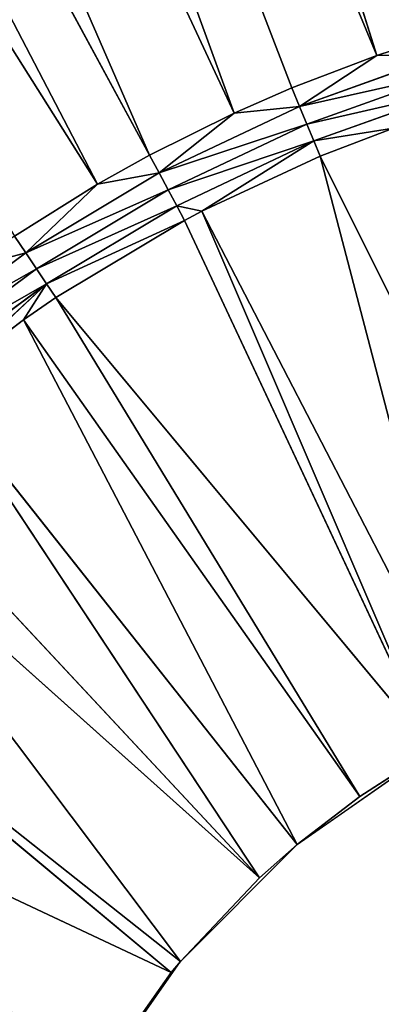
# Model space of a CAD drawing. Extents: x 0 to 700, y 0 to 509.
# Tile 113 of 243: x 329 to 338, y 213 to 236. Entities that reach past the tile are written whole.
import ezdxf

# ---------------------------------------------------------------- set-up
doc = ezdxf.new("R2010")
doc.units = 0
doc.header["$LTSCALE"] = 25.4
doc.layers.get('0').update_dxf_attribs({"linetype": 'CONTINUOUS'})

# ---------------------------------------------------------------- blocks, each defined once
blk = doc.blocks.new('5902539864168_-_S_STL')
at = {"color": 0}
for p, q in [((331.223, 23.068, 276.854), (282.625, 29.439, 199.773)), ((331.223, 23.068, 276.854), (282.625, 29.439, 199.773)), ((332.43, 23.068, 276.18), (291.087, 29.142, 199.789)), ((332.43, 23.068, 276.18), (291.087, 29.142, 199.789)), ((334.396, 23.068, 275.203), (299.172, 28.887, 199.802)), ((334.396, 23.068, 275.203), (299.172, 28.887, 199.802)), ((335.736, 23.068, 274.616), (306.934, 28.673, 199.812)), ((335.736, 23.068, 274.616), (306.934, 28.673, 199.812)), ((337.712, 23.068, 273.863), (306.934, 28.673, 199.812)), ((337.712, 23.068, 273.863), (306.934, 28.673, 199.812)), ((337.712, 23.068, 273.863), (314.424, 28.495, 199.821)), ((337.712, 23.068, 273.863), (314.424, 28.495, 199.821)), ((329.551, 22.998, 278.448), (326.65, 22.998, 280.599)), ((329.551, 22.998, 278.448), (326.65, 22.998, 280.599)), ((328.224, 23.068, 278.802), (329.551, 22.998, 278.448)), ((328.224, 23.068, 278.802), (329.551, 22.998, 278.448)), ((331.223, 23.068, 276.854), (329.293, 23.068, 278.06)), ((329.293, 23.068, 278.06), (329.551, 22.998, 278.448)), ((329.293, 23.068, 278.06), (329.551, 22.998, 278.448)), ((331.223, 23.068, 276.854), (329.293, 23.068, 278.06)), ((329.551, 22.998, 278.448), (331.223, 23.068, 276.854)), ((329.551, 22.998, 278.448), (331.223, 23.068, 276.854)), ((329.801, 22.857, 278.821), (329.551, 22.998, 278.448)), ((329.551, 22.998, 278.448), (332.649, 22.998, 276.591)), ((329.551, 22.998, 278.448), (332.649, 22.998, 276.591)), ((329.801, 22.857, 278.821), (329.551, 22.998, 278.448)), ((332.43, 23.068, 276.18), (331.223, 23.068, 276.854)), ((331.223, 23.068, 276.854), (332.649, 22.998, 276.591)), ((331.223, 23.068, 276.854), (332.649, 22.998, 276.591)), ((332.43, 23.068, 276.18), (331.223, 23.068, 276.854)), ((334.396, 23.068, 275.203), (332.43, 23.068, 276.18)), ((332.43, 23.068, 276.18), (332.649, 22.998, 276.591)), ((332.43, 23.068, 276.18), (332.649, 22.998, 276.591)), ((334.396, 23.068, 275.203), (332.43, 23.068, 276.18)), ((332.649, 22.998, 276.591), (334.396, 23.068, 275.203)), ((332.649, 22.998, 276.591), (334.396, 23.068, 275.203)), ((335.915, 22.998, 275.046), (332.649, 22.998, 276.591)), ((332.649, 22.998, 276.591), (332.861, 22.857, 276.987)), ((335.915, 22.998, 275.046), (332.649, 22.998, 276.591)), ((332.649, 22.998, 276.591), (332.861, 22.857, 276.987)), ((335.915, 22.998, 275.046), (334.396, 23.068, 275.203)), ((335.915, 22.998, 275.046), (334.396, 23.068, 275.203)), ((335.736, 23.068, 274.616), (334.396, 23.068, 275.203)), ((335.736, 23.068, 274.616), (334.396, 23.068, 275.203)), ((337.712, 23.068, 273.863), (335.736, 23.068, 274.616)), ((335.736, 23.068, 274.616), (335.915, 22.998, 275.046)), ((335.736, 23.068, 274.616), (335.915, 22.998, 275.046)), ((337.712, 23.068, 273.863), (335.736, 23.068, 274.616)), ((335.915, 22.998, 275.046), (337.712, 23.068, 273.863)), ((335.915, 22.998, 275.046), (337.712, 23.068, 273.863)), ((335.915, 22.998, 275.046), (339.316, 22.998, 273.829)), ((335.915, 22.998, 275.046), (339.316, 22.998, 273.829)), ((335.915, 22.998, 275.046), (336.086, 22.857, 275.461)), ((335.915, 22.998, 275.046), (336.086, 22.857, 275.461)), ((339.18, 23.068, 273.384), (337.712, 23.068, 273.863)), ((337.712, 23.068, 273.863), (339.316, 22.998, 273.829)), ((337.712, 23.068, 273.863), (339.316, 22.998, 273.829)), ((339.18, 23.068, 273.384), (337.712, 23.068, 273.863)), ((329.801, 22.857, 278.821), (326.935, 22.857, 280.946)), ((329.801, 22.857, 278.821), (326.935, 22.857, 280.946)), ((327.202, 22.647, 281.272), (330.035, 22.647, 279.171)), ((327.202, 22.647, 281.272), (330.035, 22.647, 279.171)), ((327.445, 22.373, 281.568), (330.035, 22.647, 279.171)), ((327.445, 22.373, 281.568), (330.035, 22.647, 279.171)), ((329.497, 22.373, 280.005), (330.035, 22.647, 279.171)), ((329.497, 22.373, 280.005), (330.035, 22.647, 279.171)), ((330.035, 22.647, 279.171), (329.801, 22.857, 278.821)), ((329.801, 22.857, 278.821), (332.861, 22.857, 276.987)), ((329.801, 22.857, 278.821), (332.861, 22.857, 276.987)), ((330.035, 22.647, 279.171), (329.801, 22.857, 278.821)), ((330.035, 22.647, 279.171), (333.06, 22.647, 277.358)), ((330.035, 22.647, 279.171), (333.06, 22.647, 277.358)), ((330.035, 22.647, 279.171), (330.248, 22.373, 279.49)), ((330.035, 22.647, 279.171), (330.248, 22.373, 279.49)), ((336.086, 22.857, 275.461), (332.861, 22.857, 276.987)), ((332.861, 22.857, 276.987), (333.06, 22.647, 277.358)), ((336.086, 22.857, 275.461), (332.861, 22.857, 276.987)), ((332.861, 22.857, 276.987), (333.06, 22.647, 277.358)), ((333.643, 22.373, 277.484), (333.06, 22.647, 277.358)), ((333.06, 22.647, 277.358), (333.24, 22.373, 277.696)), ((333.643, 22.373, 277.484), (333.06, 22.647, 277.358)), ((336.248, 22.647, 275.85), (333.06, 22.647, 277.358)), ((336.248, 22.647, 275.85), (333.06, 22.647, 277.358)), ((333.06, 22.647, 277.358), (333.24, 22.373, 277.696)), ((336.248, 22.647, 275.85), (333.643, 22.373, 277.484)), ((336.248, 22.647, 275.85), (333.643, 22.373, 277.484)), ((336.086, 22.857, 275.461), (339.446, 22.857, 274.259)), ((336.086, 22.857, 275.461), (339.446, 22.857, 274.259)), ((336.086, 22.857, 275.461), (336.248, 22.647, 275.85)), ((336.086, 22.857, 275.461), (336.248, 22.647, 275.85)), ((336.394, 22.373, 276.204), (336.248, 22.647, 275.85)), ((336.248, 22.647, 275.85), (339.568, 22.647, 274.662)), ((336.248, 22.647, 275.85), (339.568, 22.647, 274.662)), ((336.248, 22.647, 275.85), (338.094, 22.373, 275.551)), ((336.248, 22.647, 275.85), (338.094, 22.373, 275.551)), ((336.394, 22.373, 276.204), (336.248, 22.647, 275.85)), ((332.934, 11.001, 295.167), (320.439, 22.373, 289.299)), ((332.934, 11.001, 295.167), (320.439, 22.373, 289.299)), ((332.934, 11.001, 295.167), (322.517, 22.373, 286.497)), ((332.934, 11.001, 295.167), (322.517, 22.373, 286.497)), ((333.147, 11.001, 294.91), (322.517, 22.373, 286.497)), ((333.147, 11.001, 294.91), (322.517, 22.373, 286.497)), ((333.147, 11.001, 294.91), (324.86, 22.373, 283.911)), ((333.147, 11.001, 294.91), (324.86, 22.373, 283.911)), ((334.984, 11.001, 292.973), (324.86, 22.373, 283.911)), ((334.984, 11.001, 292.973), (324.86, 22.373, 283.911)), ((334.984, 11.001, 292.973), (325.733, 22.373, 283.068)), ((334.984, 11.001, 292.973), (325.733, 22.373, 283.068)), ((334.984, 11.001, 292.973), (327.445, 22.373, 281.568)), ((334.984, 11.001, 292.973), (327.445, 22.373, 281.568)), ((335.859, 11.001, 292.198), (327.445, 22.373, 281.568)), ((335.859, 11.001, 292.198), (327.445, 22.373, 281.568)), ((329.497, 22.373, 280.005), (327.445, 22.373, 281.568)), ((329.497, 22.373, 280.005), (327.445, 22.373, 281.568)), ((335.859, 11.001, 292.198), (329.497, 22.373, 280.005)), ((335.859, 11.001, 292.198), (329.497, 22.373, 280.005)), ((337.313, 11.001, 291.078), (329.497, 22.373, 280.005)), ((337.313, 11.001, 291.078), (329.497, 22.373, 280.005)), ((330.248, 22.373, 279.49), (329.497, 22.373, 280.005)), ((330.248, 22.373, 279.49), (329.497, 22.373, 280.005)), ((337.313, 11.001, 291.078), (330.248, 22.373, 279.49)), ((337.313, 11.001, 291.078), (330.248, 22.373, 279.49)), ((339, 11.001, 289.999), (330.248, 22.373, 279.49)), ((339, 11.001, 289.999), (330.248, 22.373, 279.49)), ((333.24, 22.373, 277.696), (330.248, 22.373, 279.49)), ((333.24, 22.373, 277.696), (330.248, 22.373, 279.49)), ((339, 11.001, 289.999), (333.24, 22.373, 277.696)), ((339, 11.001, 289.999), (333.24, 22.373, 277.696)), ((333.643, 22.373, 277.484), (333.24, 22.373, 277.696)), ((333.643, 22.373, 277.484), (333.24, 22.373, 277.696)), ((339, 11.001, 289.999), (333.643, 22.373, 277.484)), ((339, 11.001, 289.999), (333.643, 22.373, 277.484)), ((339.879, 11.001, 289.518), (333.643, 22.373, 277.484)), ((339.879, 11.001, 289.518), (333.643, 22.373, 277.484)), ((336.394, 22.373, 276.204), (333.643, 22.373, 277.484)), ((336.394, 22.373, 276.204), (333.643, 22.373, 277.484)), ((339.879, 11.001, 289.518), (336.394, 22.373, 276.204)), ((339.879, 11.001, 289.518), (336.394, 22.373, 276.204)), ((342.476, 11.001, 288.378), (336.394, 22.373, 276.204)), ((342.476, 11.001, 288.378), (336.394, 22.373, 276.204)), ((338.094, 22.373, 275.551), (336.394, 22.373, 276.204)), ((338.094, 22.373, 275.551), (336.394, 22.373, 276.204)), ((332.934, 11.001, 295.167), (330.947, 0, 298.051)), ((332.934, 11.001, 295.167), (330.947, 0, 298.051)), ((332.934, 11.001, 295.167), (331.203, 11.001, 297.62)), ((332.934, 11.001, 295.167), (331.203, 11.001, 297.62)), ((333.147, 0, 294.91), (332.934, 11.001, 295.167)), ((333.147, 11.001, 294.91), (332.934, 11.001, 295.167)), ((333.147, 0, 294.91), (332.934, 11.001, 295.167)), ((333.147, 11.001, 294.91), (332.934, 11.001, 295.167)), ((334.984, 11.001, 292.973), (333.147, 0, 294.91)), ((334.984, 11.001, 292.973), (333.147, 0, 294.91)), ((334.984, 11.001, 292.973), (333.147, 11.001, 294.91)), ((333.147, 11.001, 294.91), (333.147, 0, 294.91)), ((333.147, 11.001, 294.91), (333.147, 0, 294.91)), ((334.984, 11.001, 292.973), (333.147, 11.001, 294.91)), ((335.859, 0, 292.198), (334.984, 11.001, 292.973)), ((335.859, 11.001, 292.198), (334.984, 11.001, 292.973)), ((335.859, 0, 292.198), (334.984, 11.001, 292.973)), ((335.859, 11.001, 292.198), (334.984, 11.001, 292.973)), ((337.313, 11.001, 291.078), (335.859, 0, 292.198)), ((337.313, 11.001, 291.078), (335.859, 0, 292.198)), ((337.313, 11.001, 291.078), (335.859, 11.001, 292.198)), ((335.859, 11.001, 292.198), (335.859, 0, 292.198)), ((335.859, 11.001, 292.198), (335.859, 0, 292.198)), ((337.313, 11.001, 291.078), (335.859, 11.001, 292.198)), ((339, 0, 289.999), (337.313, 11.001, 291.078)), ((339, 11.001, 289.999), (337.313, 11.001, 291.078)), ((339, 0, 289.999), (337.313, 11.001, 291.078)), ((339, 11.001, 289.999), (337.313, 11.001, 291.078)), ((330.947, 0, 298.051), (333.147, 0, 294.91)), ((333.147, 0, 294.91), (335.859, 0, 292.198)), ((335.859, 0, 292.198), (339, 0, 289.999))]:
    blk.add_line(p, q, dxfattribs=at)
mesh = blk.add_polyface(dxfattribs=at)
corners = [(5.829, 103, 89.051), (350, 103, 116.551), (694.171, 103, 89.051), (346.961, 103, 116.817), (35.453, 103, 184.635), (33.702, 103, 185.073), (32.106, 103, 185.75), (30.702, 103, 186.626), (29.442, 103, 187.728), (28.41, 103, 188.996), (27.646, 103, 190.345), (27.137, 103, 191.742), (26.867, 103, 193.162), (5.829, 103, 503.222), (344.015, 103, 117.607), (341.25, 103, 118.896), (338.751, 103, 120.646), (336.594, 103, 122.803), (334.845, 103, 125.301), (333.555, 103, 128.066), (332.766, 103, 131.012), (332.5, 103, 134.051), (332.766, 103, 137.09), (333.555, 103, 140.037), (334.845, 103, 142.801), (336.594, 103, 145.3), (338.751, 103, 147.457), (341.25, 103, 149.207), (344.015, 103, 150.496), (346.961, 103, 151.285), (350, 103, 151.551), (37.442, 103, 184.47), (26.815, 103, 194.138), (26.815, 103, 473.174), (26.955, 103, 474.875), (26.981, 103, 475.022), (27.312, 103, 476.309), (27.475, 103, 476.756), (27.857, 103, 477.593), (28.651, 103, 478.843), (29.58, 103, 479.868), (30.666, 103, 480.727), (30.73, 103, 480.769), (31.881, 103, 481.4), (32.295, 103, 481.576), (33.221, 103, 481.885), (34.029, 103, 482.07), (34.683, 103, 482.168), (35.878, 103, 482.237), (664.122, 103, 482.237), (673.185, 103, 194.138), (694.171, 103, 503.222), (673.091, 103, 192.835), (672.732, 103, 191.306), (672.118, 103, 189.869), (671.267, 103, 188.55), (670.192, 103, 187.368), (669.802, 103, 187.023), (668.441, 103, 186.055), (666.9, 103, 185.294), (665.204, 103, 184.766), (353.039, 103, 116.817), (355.985, 103, 117.607), (358.75, 103, 118.896), (361.249, 103, 120.646), (363.406, 103, 122.803), (365.155, 103, 125.301), (366.445, 103, 128.066), (367.234, 103, 131.012), (367.5, 103, 134.051), (367.234, 103, 137.09), (366.445, 103, 140.037), (663.399, 103, 184.499), (365.155, 103, 142.801), (363.406, 103, 145.3), (361.249, 103, 147.457), (358.75, 103, 149.207), (355.985, 103, 150.496), (353.039, 103, 151.285), (662.558, 103, 184.47), (673.185, 103, 473.174), (673.117, 103, 474.369), (673.019, 103, 475.022), (672.834, 103, 475.83), (672.525, 103, 476.756), (672.349, 103, 477.171), (671.718, 103, 478.322), (671.675, 103, 478.386), (670.817, 103, 479.472), (669.792, 103, 480.4), (668.542, 103, 481.195), (667.705, 103, 481.576), (667.258, 103, 481.739), (665.971, 103, 482.07), (665.824, 103, 482.096)]
mesh.append_faces([[corners[k] for k in face] for face in [(0, 1, 2), (1, 0, 3), (4, 0, 5), (5, 0, 6), (6, 0, 7), (7, 0, 8), (8, 0, 9), (9, 0, 10), (10, 0, 11), (11, 0, 12), (3, 4, 14), (14, 4, 15), (15, 4, 16), (16, 4, 17), (17, 4, 18), (18, 4, 19), (19, 4, 20), (20, 4, 21), (21, 4, 22), (22, 4, 23), (23, 4, 24), (24, 4, 25), (25, 4, 26), (26, 4, 27), (27, 4, 28), (28, 4, 29), (29, 4, 30), (12, 13, 32), (32, 13, 33), (33, 13, 34), (34, 13, 35), (35, 13, 36), (36, 13, 37), (37, 13, 38), (38, 13, 39), (39, 13, 40), (40, 13, 41), (41, 13, 42), (42, 13, 43), (43, 13, 44), (44, 13, 45), (45, 13, 46), (46, 13, 47), (47, 13, 48), (48, 13, 49), (2, 50, 51), (50, 2, 52), (52, 2, 53), (53, 2, 54), (54, 2, 55), (55, 2, 56), (56, 2, 57), (57, 2, 58), (58, 2, 59), (59, 2, 60), (61, 2, 1), (60, 71, 72), (72, 30, 79), (79, 30, 31), (51, 49, 13)]], dxfattribs={"vtx0": -1, "vtx1": -1, "color": 0})
mesh.append_faces([[corners[k] for k in face] for face in [(3, 0, 4), (60, 2, 61)]], dxfattribs={"vtx0": -1, "vtx1": -1, "vtx2": -1, "color": 0})
mesh.append_faces([[corners[k] for k in face] for face in [(12, 0, 13), (30, 4, 31), (60, 61, 62), (60, 62, 63), (60, 63, 64), (60, 64, 65), (60, 65, 66), (60, 66, 67), (60, 67, 68), (60, 68, 69), (60, 69, 70), (60, 70, 71), (72, 71, 73), (72, 73, 74), (72, 74, 75), (72, 75, 76), (72, 76, 77), (72, 77, 78), (72, 78, 30), (51, 50, 80), (51, 80, 81), (51, 81, 82), (51, 82, 83), (51, 83, 84), (51, 84, 85), (51, 85, 86), (51, 86, 87), (51, 87, 88), (51, 88, 89), (51, 89, 90), (51, 90, 91), (51, 91, 92), (51, 92, 93), (51, 93, 94), (51, 94, 49)]], dxfattribs={"vtx0": -1, "vtx2": -1, "color": 0})
mesh = blk.add_polyface(dxfattribs=at)
corners = [(329.293, 23.068, 278.06), (331.223, 23.068, 276.854), (282.625, 29.439, 199.773)]
mesh.append_faces([[corners[k] for k in face] for face in [(0, 1, 2)]], dxfattribs={"color": 0})
mesh = blk.add_polyface(dxfattribs=at)
corners = [(331.223, 23.068, 276.854), (291.087, 29.142, 199.789), (282.625, 29.439, 199.773), (332.43, 23.068, 276.18)]
mesh.append_faces([[corners[k] for k in face] for face in [(0, 1, 2), (1, 0, 3)]], dxfattribs={"vtx0": -1, "color": 0})
mesh = blk.add_polyface(dxfattribs=at)
corners = [(332.43, 23.068, 276.18), (299.172, 28.887, 199.802), (291.087, 29.142, 199.789), (334.396, 23.068, 275.203)]
mesh.append_faces([[corners[k] for k in face] for face in [(0, 1, 2), (1, 0, 3)]], dxfattribs={"vtx0": -1, "color": 0})
mesh = blk.add_polyface(dxfattribs=at)
corners = [(334.396, 23.068, 275.203), (306.934, 28.673, 199.812), (299.172, 28.887, 199.802), (335.736, 23.068, 274.616)]
mesh.append_faces([[corners[k] for k in face] for face in [(0, 1, 2), (1, 0, 3)]], dxfattribs={"vtx0": -1, "color": 0})
mesh = blk.add_polyface(dxfattribs=at)
corners = [(335.736, 23.068, 274.616), (337.712, 23.068, 273.863), (306.934, 28.673, 199.812)]
mesh.append_faces([[corners[k] for k in face] for face in [(0, 1, 2)]], dxfattribs={"color": 0})
mesh = blk.add_polyface(dxfattribs=at)
corners = [(337.712, 23.068, 273.863), (314.424, 28.495, 199.821), (306.934, 28.673, 199.812)]
mesh.append_faces([[corners[k] for k in face] for face in [(0, 1, 2)]], dxfattribs={"color": 0})
mesh = blk.add_polyface(dxfattribs=at)
corners = [(337.712, 23.068, 273.863), (339.18, 23.068, 273.384), (314.424, 28.495, 199.821)]
mesh.append_faces([[corners[k] for k in face] for face in [(0, 1, 2)]], dxfattribs={"color": 0})
mesh = blk.add_polyface(dxfattribs=at)
corners = [(339.18, 23.068, 273.384), (341.141, 23.068, 272.847), (314.424, 28.495, 199.821)]
mesh.append_faces([[corners[k] for k in face] for face in [(0, 1, 2)]], dxfattribs={"color": 0})
mesh = blk.add_polyface(dxfattribs=at)
corners = [(326.65, 22.998, 280.599), (329.551, 22.998, 278.448), (328.224, 23.068, 278.802)]
mesh.append_faces([[corners[k] for k in face] for face in [(0, 1, 2)]], dxfattribs={"color": 0})
mesh = blk.add_polyface(dxfattribs=at)
corners = [(326.65, 22.998, 280.599), (329.801, 22.857, 278.821), (329.551, 22.998, 278.448), (326.935, 22.857, 280.946)]
mesh.append_faces([[corners[k] for k in face] for face in [(0, 1, 2), (1, 0, 3)]], dxfattribs={"vtx0": -1, "color": 0})
mesh = blk.add_polyface(dxfattribs=at)
corners = [(328.224, 23.068, 278.802), (329.551, 22.998, 278.448), (329.293, 23.068, 278.06)]
mesh.append_faces([[corners[k] for k in face] for face in [(0, 1, 2)]], dxfattribs={"color": 0})
mesh = blk.add_polyface(dxfattribs=at)
corners = [(329.551, 22.998, 278.448), (331.223, 23.068, 276.854), (329.293, 23.068, 278.06)]
mesh.append_faces([[corners[k] for k in face] for face in [(0, 1, 2)]], dxfattribs={"color": 0})
mesh = blk.add_polyface(dxfattribs=at)
corners = [(329.551, 22.998, 278.448), (332.649, 22.998, 276.591), (331.223, 23.068, 276.854)]
mesh.append_faces([[corners[k] for k in face] for face in [(0, 1, 2)]], dxfattribs={"color": 0})
mesh = blk.add_polyface(dxfattribs=at)
corners = [(329.551, 22.998, 278.448), (332.861, 22.857, 276.987), (332.649, 22.998, 276.591), (329.801, 22.857, 278.821)]
mesh.append_faces([[corners[k] for k in face] for face in [(0, 1, 2), (1, 0, 3)]], dxfattribs={"vtx0": -1, "color": 0})
mesh = blk.add_polyface(dxfattribs=at)
corners = [(331.223, 23.068, 276.854), (332.649, 22.998, 276.591), (332.43, 23.068, 276.18)]
mesh.append_faces([[corners[k] for k in face] for face in [(0, 1, 2)]], dxfattribs={"color": 0})
mesh = blk.add_polyface(dxfattribs=at)
corners = [(332.649, 22.998, 276.591), (334.396, 23.068, 275.203), (332.43, 23.068, 276.18)]
mesh.append_faces([[corners[k] for k in face] for face in [(0, 1, 2)]], dxfattribs={"color": 0})
mesh = blk.add_polyface(dxfattribs=at)
corners = [(332.649, 22.998, 276.591), (335.915, 22.998, 275.046), (334.396, 23.068, 275.203)]
mesh.append_faces([[corners[k] for k in face] for face in [(0, 1, 2)]], dxfattribs={"color": 0})
mesh = blk.add_polyface(dxfattribs=at)
corners = [(332.649, 22.998, 276.591), (336.086, 22.857, 275.461), (335.915, 22.998, 275.046), (332.861, 22.857, 276.987)]
mesh.append_faces([[corners[k] for k in face] for face in [(0, 1, 2), (1, 0, 3)]], dxfattribs={"vtx0": -1, "color": 0})
mesh = blk.add_polyface(dxfattribs=at)
corners = [(334.396, 23.068, 275.203), (335.915, 22.998, 275.046), (335.736, 23.068, 274.616)]
mesh.append_faces([[corners[k] for k in face] for face in [(0, 1, 2)]], dxfattribs={"color": 0})
mesh = blk.add_polyface(dxfattribs=at)
corners = [(335.915, 22.998, 275.046), (337.712, 23.068, 273.863), (335.736, 23.068, 274.616)]
mesh.append_faces([[corners[k] for k in face] for face in [(0, 1, 2)]], dxfattribs={"color": 0})
mesh = blk.add_polyface(dxfattribs=at)
corners = [(335.915, 22.998, 275.046), (339.316, 22.998, 273.829), (337.712, 23.068, 273.863)]
mesh.append_faces([[corners[k] for k in face] for face in [(0, 1, 2)]], dxfattribs={"color": 0})
mesh = blk.add_polyface(dxfattribs=at)
corners = [(335.915, 22.998, 275.046), (339.446, 22.857, 274.259), (339.316, 22.998, 273.829), (336.086, 22.857, 275.461)]
mesh.append_faces([[corners[k] for k in face] for face in [(0, 1, 2), (1, 0, 3)]], dxfattribs={"vtx0": -1, "color": 0})
mesh = blk.add_polyface(dxfattribs=at)
corners = [(337.712, 23.068, 273.863), (339.316, 22.998, 273.829), (339.18, 23.068, 273.384)]
mesh.append_faces([[corners[k] for k in face] for face in [(0, 1, 2)]], dxfattribs={"color": 0})
mesh = blk.add_polyface(dxfattribs=at)
corners = [(326.935, 22.857, 280.946), (330.035, 22.647, 279.171), (329.801, 22.857, 278.821), (327.202, 22.647, 281.272)]
mesh.append_faces([[corners[k] for k in face] for face in [(0, 1, 2), (1, 0, 3)]], dxfattribs={"vtx0": -1, "color": 0})
mesh = blk.add_polyface(dxfattribs=at)
corners = [(327.445, 22.373, 281.568), (330.035, 22.647, 279.171), (327.202, 22.647, 281.272)]
mesh.append_faces([[corners[k] for k in face] for face in [(0, 1, 2)]], dxfattribs={"color": 0})
mesh = blk.add_polyface(dxfattribs=at)
corners = [(327.445, 22.373, 281.568), (329.497, 22.373, 280.005), (330.035, 22.647, 279.171)]
mesh.append_faces([[corners[k] for k in face] for face in [(0, 1, 2)]], dxfattribs={"color": 0})
mesh = blk.add_polyface(dxfattribs=at)
corners = [(329.497, 22.373, 280.005), (330.248, 22.373, 279.49), (330.035, 22.647, 279.171)]
mesh.append_faces([[corners[k] for k in face] for face in [(0, 1, 2)]], dxfattribs={"color": 0})
mesh = blk.add_polyface(dxfattribs=at)
corners = [(329.801, 22.857, 278.821), (333.06, 22.647, 277.358), (332.861, 22.857, 276.987), (330.035, 22.647, 279.171)]
mesh.append_faces([[corners[k] for k in face] for face in [(0, 1, 2), (1, 0, 3)]], dxfattribs={"vtx0": -1, "color": 0})
mesh = blk.add_polyface(dxfattribs=at)
corners = [(330.035, 22.647, 279.171), (333.24, 22.373, 277.696), (333.06, 22.647, 277.358), (330.248, 22.373, 279.49)]
mesh.append_faces([[corners[k] for k in face] for face in [(0, 1, 2), (1, 0, 3)]], dxfattribs={"vtx0": -1, "color": 0})
mesh = blk.add_polyface(dxfattribs=at)
corners = [(332.861, 22.857, 276.987), (336.248, 22.647, 275.85), (336.086, 22.857, 275.461), (333.06, 22.647, 277.358)]
mesh.append_faces([[corners[k] for k in face] for face in [(0, 1, 2), (1, 0, 3)]], dxfattribs={"vtx0": -1, "color": 0})
mesh = blk.add_polyface(dxfattribs=at)
corners = [(333.24, 22.373, 277.696), (333.643, 22.373, 277.484), (333.06, 22.647, 277.358)]
mesh.append_faces([[corners[k] for k in face] for face in [(0, 1, 2)]], dxfattribs={"color": 0})
mesh = blk.add_polyface(dxfattribs=at)
corners = [(333.643, 22.373, 277.484), (336.248, 22.647, 275.85), (333.06, 22.647, 277.358)]
mesh.append_faces([[corners[k] for k in face] for face in [(0, 1, 2)]], dxfattribs={"color": 0})
mesh = blk.add_polyface(dxfattribs=at)
corners = [(333.643, 22.373, 277.484), (336.394, 22.373, 276.204), (336.248, 22.647, 275.85)]
mesh.append_faces([[corners[k] for k in face] for face in [(0, 1, 2)]], dxfattribs={"color": 0})
mesh = blk.add_polyface(dxfattribs=at)
corners = [(336.086, 22.857, 275.461), (339.568, 22.647, 274.662), (339.446, 22.857, 274.259), (336.248, 22.647, 275.85)]
mesh.append_faces([[corners[k] for k in face] for face in [(0, 1, 2), (1, 0, 3)]], dxfattribs={"vtx0": -1, "color": 0})
mesh = blk.add_polyface(dxfattribs=at)
corners = [(336.248, 22.647, 275.85), (338.094, 22.373, 275.551), (339.568, 22.647, 274.662)]
mesh.append_faces([[corners[k] for k in face] for face in [(0, 1, 2)]], dxfattribs={"color": 0})
mesh = blk.add_polyface(dxfattribs=at)
corners = [(336.394, 22.373, 276.204), (338.094, 22.373, 275.551), (336.248, 22.647, 275.85)]
mesh.append_faces([[corners[k] for k in face] for face in [(0, 1, 2)]], dxfattribs={"color": 0})
mesh = blk.add_polyface(dxfattribs=at)
corners = [(329.327, 11.001, 301.527), (329.821, 11.001, 300.286), (317.39, 22.373, 294.887)]
mesh.append_faces([[corners[k] for k in face] for face in [(0, 1, 2)]], dxfattribs={"color": 0})
mesh = blk.add_polyface(dxfattribs=at)
corners = [(329.821, 11.001, 300.286), (318.645, 22.373, 292.292), (317.39, 22.373, 294.887)]
mesh.append_faces([[corners[k] for k in face] for face in [(0, 1, 2)]], dxfattribs={"color": 0})
mesh = blk.add_polyface(dxfattribs=at)
corners = [(329.821, 11.001, 300.286), (330.947, 11.001, 298.051), (318.645, 22.373, 292.292)]
mesh.append_faces([[corners[k] for k in face] for face in [(0, 1, 2)]], dxfattribs={"color": 0})
mesh = blk.add_polyface(dxfattribs=at)
corners = [(330.947, 11.001, 298.051), (319.623, 22.373, 290.578), (318.645, 22.373, 292.292)]
mesh.append_faces([[corners[k] for k in face] for face in [(0, 1, 2)]], dxfattribs={"color": 0})
mesh = blk.add_polyface(dxfattribs=at)
corners = [(330.947, 11.001, 298.051), (331.203, 11.001, 297.62), (319.623, 22.373, 290.578)]
mesh.append_faces([[corners[k] for k in face] for face in [(0, 1, 2)]], dxfattribs={"color": 0})
mesh = blk.add_polyface(dxfattribs=at)
corners = [(331.203, 11.001, 297.62), (320.439, 22.373, 289.299), (319.623, 22.373, 290.578)]
mesh.append_faces([[corners[k] for k in face] for face in [(0, 1, 2)]], dxfattribs={"color": 0})
mesh = blk.add_polyface(dxfattribs=at)
corners = [(331.203, 11.001, 297.62), (332.934, 11.001, 295.167), (320.439, 22.373, 289.299)]
mesh.append_faces([[corners[k] for k in face] for face in [(0, 1, 2)]], dxfattribs={"color": 0})
mesh = blk.add_polyface(dxfattribs=at)
corners = [(332.934, 11.001, 295.167), (322.517, 22.373, 286.497), (320.439, 22.373, 289.299)]
mesh.append_faces([[corners[k] for k in face] for face in [(0, 1, 2)]], dxfattribs={"color": 0})
mesh = blk.add_polyface(dxfattribs=at)
corners = [(332.934, 11.001, 295.167), (333.147, 11.001, 294.91), (322.517, 22.373, 286.497)]
mesh.append_faces([[corners[k] for k in face] for face in [(0, 1, 2)]], dxfattribs={"color": 0})
mesh = blk.add_polyface(dxfattribs=at)
corners = [(333.147, 11.001, 294.91), (324.86, 22.373, 283.911), (322.517, 22.373, 286.497)]
mesh.append_faces([[corners[k] for k in face] for face in [(0, 1, 2)]], dxfattribs={"color": 0})
mesh = blk.add_polyface(dxfattribs=at)
corners = [(333.147, 11.001, 294.91), (334.984, 11.001, 292.973), (324.86, 22.373, 283.911)]
mesh.append_faces([[corners[k] for k in face] for face in [(0, 1, 2)]], dxfattribs={"color": 0})
mesh = blk.add_polyface(dxfattribs=at)
corners = [(334.984, 11.001, 292.973), (325.733, 22.373, 283.068), (324.86, 22.373, 283.911)]
mesh.append_faces([[corners[k] for k in face] for face in [(0, 1, 2)]], dxfattribs={"color": 0})
mesh = blk.add_polyface(dxfattribs=at)
corners = [(334.984, 11.001, 292.973), (327.445, 22.373, 281.568), (325.733, 22.373, 283.068)]
mesh.append_faces([[corners[k] for k in face] for face in [(0, 1, 2)]], dxfattribs={"color": 0})
mesh = blk.add_polyface(dxfattribs=at)
corners = [(334.984, 11.001, 292.973), (335.859, 11.001, 292.198), (327.445, 22.373, 281.568)]
mesh.append_faces([[corners[k] for k in face] for face in [(0, 1, 2)]], dxfattribs={"color": 0})
mesh = blk.add_polyface(dxfattribs=at)
corners = [(335.859, 11.001, 292.198), (329.497, 22.373, 280.005), (327.445, 22.373, 281.568)]
mesh.append_faces([[corners[k] for k in face] for face in [(0, 1, 2)]], dxfattribs={"color": 0})
mesh = blk.add_polyface(dxfattribs=at)
corners = [(335.859, 11.001, 292.198), (337.313, 11.001, 291.078), (329.497, 22.373, 280.005)]
mesh.append_faces([[corners[k] for k in face] for face in [(0, 1, 2)]], dxfattribs={"color": 0})
mesh = blk.add_polyface(dxfattribs=at)
corners = [(337.313, 11.001, 291.078), (330.248, 22.373, 279.49), (329.497, 22.373, 280.005)]
mesh.append_faces([[corners[k] for k in face] for face in [(0, 1, 2)]], dxfattribs={"color": 0})
mesh = blk.add_polyface(dxfattribs=at)
corners = [(337.313, 11.001, 291.078), (339, 11.001, 289.999), (330.248, 22.373, 279.49)]
mesh.append_faces([[corners[k] for k in face] for face in [(0, 1, 2)]], dxfattribs={"color": 0})
mesh = blk.add_polyface(dxfattribs=at)
corners = [(339, 11.001, 289.999), (333.24, 22.373, 277.696), (330.248, 22.373, 279.49)]
mesh.append_faces([[corners[k] for k in face] for face in [(0, 1, 2)]], dxfattribs={"color": 0})
mesh = blk.add_polyface(dxfattribs=at)
corners = [(339, 11.001, 289.999), (333.643, 22.373, 277.484), (333.24, 22.373, 277.696)]
mesh.append_faces([[corners[k] for k in face] for face in [(0, 1, 2)]], dxfattribs={"color": 0})
mesh = blk.add_polyface(dxfattribs=at)
corners = [(339, 11.001, 289.999), (339.879, 11.001, 289.518), (333.643, 22.373, 277.484)]
mesh.append_faces([[corners[k] for k in face] for face in [(0, 1, 2)]], dxfattribs={"color": 0})
mesh = blk.add_polyface(dxfattribs=at)
corners = [(339.879, 11.001, 289.518), (336.394, 22.373, 276.204), (333.643, 22.373, 277.484)]
mesh.append_faces([[corners[k] for k in face] for face in [(0, 1, 2)]], dxfattribs={"color": 0})
mesh = blk.add_polyface(dxfattribs=at)
corners = [(339.879, 11.001, 289.518), (342.476, 11.001, 288.378), (336.394, 22.373, 276.204)]
mesh.append_faces([[corners[k] for k in face] for face in [(0, 1, 2)]], dxfattribs={"color": 0})
mesh = blk.add_polyface(dxfattribs=at)
corners = [(342.476, 11.001, 288.378), (338.094, 22.373, 275.551), (336.394, 22.373, 276.204)]
mesh.append_faces([[corners[k] for k in face] for face in [(0, 1, 2)]], dxfattribs={"color": 0})
mesh = blk.add_polyface(dxfattribs=at)
corners = [(332.934, 11.001, 295.167), (330.947, 0, 298.051), (333.147, 0, 294.91)]
mesh.append_faces([[corners[k] for k in face] for face in [(0, 1, 2)]], dxfattribs={"color": 0})
mesh = blk.add_polyface(dxfattribs=at)
corners = [(331.203, 11.001, 297.62), (330.947, 0, 298.051), (332.934, 11.001, 295.167)]
mesh.append_faces([[corners[k] for k in face] for face in [(0, 1, 2)]], dxfattribs={"color": 0})
mesh = blk.add_polyface(dxfattribs=at)
corners = [(332.934, 11.001, 295.167), (333.147, 0, 294.91), (333.147, 11.001, 294.91)]
mesh.append_faces([[corners[k] for k in face] for face in [(0, 1, 2)]], dxfattribs={"color": 0})
mesh = blk.add_polyface(dxfattribs=at)
corners = [(335.859, 0, 292.198), (334.984, 11.001, 292.973), (333.147, 0, 294.91)]
mesh.append_faces([[corners[k] for k in face] for face in [(0, 1, 2)]], dxfattribs={"color": 0})
mesh = blk.add_polyface(dxfattribs=at)
corners = [(333.147, 11.001, 294.91), (333.147, 0, 294.91), (334.984, 11.001, 292.973)]
mesh.append_faces([[corners[k] for k in face] for face in [(0, 1, 2)]], dxfattribs={"color": 0})
mesh = blk.add_polyface(dxfattribs=at)
corners = [(335.859, 11.001, 292.198), (334.984, 11.001, 292.973), (335.859, 0, 292.198)]
mesh.append_faces([[corners[k] for k in face] for face in [(0, 1, 2)]], dxfattribs={"color": 0})
mesh = blk.add_polyface(dxfattribs=at)
corners = [(339, 0, 289.999), (337.313, 11.001, 291.078), (335.859, 0, 292.198)]
mesh.append_faces([[corners[k] for k in face] for face in [(0, 1, 2)]], dxfattribs={"color": 0})
mesh = blk.add_polyface(dxfattribs=at)
corners = [(337.313, 11.001, 291.078), (335.859, 11.001, 292.198), (335.859, 0, 292.198)]
mesh.append_faces([[corners[k] for k in face] for face in [(0, 1, 2)]], dxfattribs={"color": 0})
mesh = blk.add_polyface(dxfattribs=at)
corners = [(339, 11.001, 289.999), (337.313, 11.001, 291.078), (339, 0, 289.999)]
mesh.append_faces([[corners[k] for k in face] for face in [(0, 1, 2)]], dxfattribs={"color": 0})

msp = doc.modelspace()

# ---------------------------------------------------------------- block references
at = {"color": 254, "extrusion": (0, -1, 6.12323e-17)}
msp.add_blockref('5902539864168_-_S_STL', (0, 0, -509.051), dxfattribs=at)

doc.saveas('drawing.dxf')
